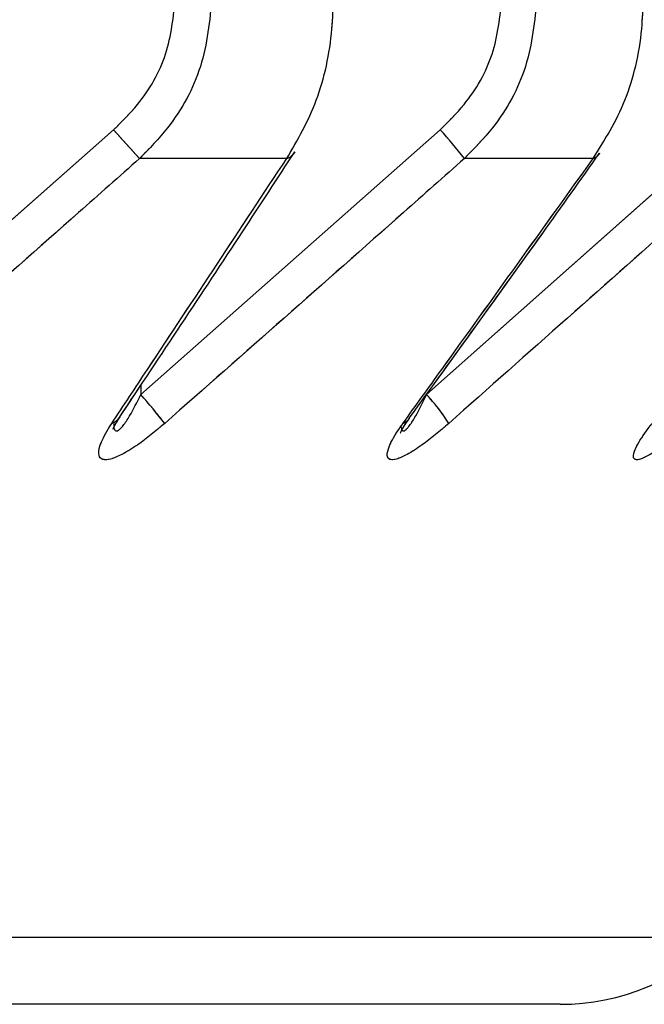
# Model space of a CAD drawing. Header units: inches. Extents: x 0.1 to 16.9, y 0.1 to 10.9.
# Tile 125 of 235: x 6.552439 to 6.552942, y 2.442658 to 2.443451. Entities that reach past the tile are written whole.
import ezdxf

# ---------------------------------------------------------------- set-up
doc = ezdxf.new("R2010")
doc.units = ezdxf.units.IN
doc.header["$MEASUREMENT"] = 0
doc.linetypes.add('PHANTOM', pattern=[0.49999999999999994, 0.25, -0.05, 0.05, -0.05, 0.05, -0.05])

msp = doc.modelspace()

# ---------------------------------------------------------------- linework, layer by layer
at = {"color": 7, "linetype": 'Continuous', "lineweight": 25}
for p, q in [((6.552273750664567, 2.443149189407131), (6.552515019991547, 2.443362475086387)), ((6.552536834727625, 2.443149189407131), (6.552777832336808, 2.443362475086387)), ((6.552766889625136, 2.443149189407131), (6.553006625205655, 2.443362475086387)), ((6.552654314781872, 2.443339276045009), (6.552535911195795, 2.443339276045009)), ((6.552900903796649, 2.443339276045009), (6.552797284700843, 2.443339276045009)), ((6.552536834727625, 2.443156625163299), (6.552536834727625, 2.443149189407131)), ((6.553004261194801, 2.44271199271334), (6.535993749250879, 2.44271199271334)), ((6.552874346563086, 2.442658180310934), (6.536123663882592, 2.442658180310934))]:
    msp.add_line(p, q, dxfattribs=at)
at = {"color": 7, "linetype": 'PHANTOM', "lineweight": 18}
for p, q in [((6.552273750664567, 2.443149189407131), (6.552515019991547, 2.443362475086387)), ((6.552273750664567, 2.443149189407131), (6.552515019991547, 2.443362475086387)), ((6.552273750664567, 2.443149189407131), (6.552515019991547, 2.443362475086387)), ((6.552536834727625, 2.443149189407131), (6.552777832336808, 2.443362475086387)), ((6.552536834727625, 2.443149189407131), (6.552777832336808, 2.443362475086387)), ((6.552536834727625, 2.443149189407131), (6.552777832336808, 2.443362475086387)), ((6.552766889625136, 2.443149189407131), (6.553006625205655, 2.443362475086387)), ((6.552766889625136, 2.443149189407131), (6.553006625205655, 2.443362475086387)), ((6.552766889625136, 2.443149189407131), (6.553006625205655, 2.443362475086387)), ((6.552654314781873, 2.443339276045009), (6.552535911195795, 2.443339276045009)), ((6.552654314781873, 2.443339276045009), (6.552535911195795, 2.443339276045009)), ((6.552654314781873, 2.443339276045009), (6.552535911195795, 2.443339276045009)), ((6.552900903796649, 2.443339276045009), (6.552797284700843, 2.443339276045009)), ((6.552900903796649, 2.443339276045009), (6.552797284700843, 2.443339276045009)), ((6.552900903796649, 2.443339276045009), (6.552797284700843, 2.443339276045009)), ((6.552536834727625, 2.443156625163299), (6.552536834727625, 2.443149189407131)), ((6.552536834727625, 2.443156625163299), (6.552536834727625, 2.443149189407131)), ((6.552536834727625, 2.443156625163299), (6.552536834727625, 2.443149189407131)), ((6.553004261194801, 2.44271199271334), (6.53599374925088, 2.44271199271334)), ((6.553004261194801, 2.44271199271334), (6.53599374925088, 2.44271199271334)), ((6.553004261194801, 2.44271199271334), (6.53599374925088, 2.44271199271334)), ((6.552874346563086, 2.442658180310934), (6.536123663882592, 2.442658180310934)), ((6.552874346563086, 2.442658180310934), (6.536123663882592, 2.442658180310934)), ((6.552874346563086, 2.442658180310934), (6.536123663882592, 2.442658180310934))]:
    msp.add_line(p, q, dxfattribs=at)
at = {"color": 7, "linetype": 'Continuous', "lineweight": 25}
for centre, radius, start, end in [((6.553584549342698, 2.444304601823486), 0.001425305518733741, 221.3761718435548, 222.6311755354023), ((6.55249915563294, 2.443109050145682), 0.0003766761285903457, 37.67660002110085, 42.28297254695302), ((6.552649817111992, 2.443352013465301), 1.350817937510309e-05, 289.4484734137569, 326.4802415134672), ((6.552896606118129, 2.443350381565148), 1.19080904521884e-05, 291.155729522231, 324.6758153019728), ((6.552254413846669, 2.44289422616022), 0.0003804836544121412, 37.52666028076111, 42.07501664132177), ((6.552657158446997, 2.44304641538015), 0.0001503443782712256, 31.95714051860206, 43.12487851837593), ((6.552508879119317, 2.443138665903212), 1.350613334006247e-05, 290.1984574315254, 325.9804631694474), ((6.552743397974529, 2.443137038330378), 1.191266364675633e-05, 291.9648551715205, 324.1222537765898), ((6.552874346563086, 2.442841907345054), 0.0001837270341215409, 270.0000000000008, 315.0000000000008)]:
    msp.add_arc(centre, radius, start, end, dxfattribs=at)
at = {"color": 7, "linetype": 'PHANTOM', "lineweight": 18}
for centre, radius, start, end in [((6.553584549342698, 2.444304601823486), 0.001425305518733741, 221.3761718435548, 222.6311755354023), ((6.553584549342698, 2.444304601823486), 0.001425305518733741, 221.3761718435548, 222.6311755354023), ((6.553584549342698, 2.444304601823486), 0.001425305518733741, 221.3761718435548, 222.6311755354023), ((6.55249915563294, 2.443109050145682), 0.0003766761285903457, 37.67660002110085, 42.28297254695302), ((6.55249915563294, 2.443109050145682), 0.0003766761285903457, 37.67660002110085, 42.28297254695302), ((6.55249915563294, 2.443109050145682), 0.0003766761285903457, 37.67660002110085, 42.28297254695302), ((6.552649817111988, 2.443352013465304), 1.350817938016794e-05, 289.4484734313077, 326.4802415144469), ((6.552649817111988, 2.443352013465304), 1.350817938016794e-05, 289.4484734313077, 326.4802415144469), ((6.552649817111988, 2.443352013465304), 1.350817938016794e-05, 289.4484734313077, 326.4802415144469), ((6.552896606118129, 2.443350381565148), 1.19080904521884e-05, 291.155729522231, 324.6758153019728), ((6.552896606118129, 2.443350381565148), 1.19080904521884e-05, 291.155729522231, 324.6758153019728), ((6.552896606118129, 2.443350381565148), 1.19080904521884e-05, 291.155729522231, 324.6758153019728), ((6.552254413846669, 2.44289422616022), 0.0003804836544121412, 37.52666028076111, 42.07501664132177), ((6.552254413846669, 2.44289422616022), 0.0003804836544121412, 37.52666028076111, 42.07501664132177), ((6.552254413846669, 2.44289422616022), 0.0003804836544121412, 37.52666028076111, 42.07501664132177), ((6.552657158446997, 2.44304641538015), 0.0001503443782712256, 31.95714051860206, 43.12487851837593), ((6.552657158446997, 2.44304641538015), 0.0001503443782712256, 31.95714051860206, 43.12487851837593), ((6.552657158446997, 2.44304641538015), 0.0001503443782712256, 31.95714051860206, 43.12487851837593), ((6.552508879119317, 2.443138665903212), 1.350613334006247e-05, 290.1984574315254, 325.9804631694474), ((6.552508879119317, 2.443138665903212), 1.350613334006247e-05, 290.1984574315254, 325.9804631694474), ((6.552508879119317, 2.443138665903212), 1.350613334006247e-05, 290.1984574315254, 325.9804631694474), ((6.552743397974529, 2.443137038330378), 1.191266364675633e-05, 291.9648551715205, 324.1222537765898), ((6.552743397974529, 2.443137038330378), 1.191266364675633e-05, 291.9648551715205, 324.1222537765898), ((6.552743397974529, 2.443137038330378), 1.191266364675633e-05, 291.9648551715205, 324.1222537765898), ((6.552874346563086, 2.442841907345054), 0.0001837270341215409, 270.0000000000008, 315.0000000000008), ((6.552874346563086, 2.442841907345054), 0.0001837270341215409, 270.0000000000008, 315.0000000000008), ((6.552874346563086, 2.442841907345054), 0.0001837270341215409, 270.0000000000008, 315.0000000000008)]:
    msp.add_arc(centre, radius, start, end, dxfattribs=at)
at = {"color": 7, "linetype": 'Continuous', "lineweight": 25}
for points, knots in [([(6.552515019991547, 2.443362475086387), (6.552521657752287, 2.443369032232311), (6.552539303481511, 2.443386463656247), (6.55255998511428, 2.443422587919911), (6.552563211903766, 2.443453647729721), (6.552564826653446, 2.443469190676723)], [0, 0, 0, 0, 0.2315050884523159, 0.6154298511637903, 1, 1, 1, 1]), ([(6.552594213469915, 2.443469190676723), (6.552592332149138, 2.443450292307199), (6.552588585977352, 2.44341266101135), (6.552564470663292, 2.4433686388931), (6.552543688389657, 2.443347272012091), (6.552535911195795, 2.443339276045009)], [0, 0, 0, 0, 0.3869935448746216, 0.7705992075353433, 1, 1, 1, 1]), ([(6.552654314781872, 2.443339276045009), (6.552662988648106, 2.443354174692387), (6.552680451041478, 2.443384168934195), (6.552690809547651, 2.443431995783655), (6.552691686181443, 2.443460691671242), (6.552691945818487, 2.443469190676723)], [0, 0, 0, 0, 0.4099050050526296, 0.8252285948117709, 1, 1, 1, 1]), ([(6.552777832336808, 2.443362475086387), (6.552784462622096, 2.443369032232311), (6.552802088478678, 2.443386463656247), (6.552822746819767, 2.443422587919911), (6.552825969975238, 2.443453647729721), (6.552827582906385, 2.443469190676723)], [0, 0, 0, 0, 0.2315050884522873, 0.6154298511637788, 1, 1, 1, 1]), ([(6.55285580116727, 2.443469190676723), (6.552853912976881, 2.4434502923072), (6.552850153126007, 2.44341266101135), (6.552825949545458, 2.443368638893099), (6.552805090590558, 2.443347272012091), (6.552797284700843, 2.443339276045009)], [0, 0, 0, 0, 0.3869935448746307, 0.7705992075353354, 1, 1, 1, 1]), ([(6.552900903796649, 2.443339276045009), (6.552910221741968, 2.443354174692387), (6.552928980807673, 2.443384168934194), (6.552940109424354, 2.443431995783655), (6.552941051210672, 2.443460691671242), (6.552941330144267, 2.443469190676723)], [0, 0, 0, 0, 0.4099050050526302, 0.8252285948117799, 1, 1, 1, 1]), ([(6.552535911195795, 2.443339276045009), (6.552519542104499, 2.443324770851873), (6.552439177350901, 2.443253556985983), (6.552358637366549, 2.443182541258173), (6.55229450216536, 2.443125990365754)], [0, 0, 0, 0, 0.2036849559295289, 1, 1, 1, 1]), ([(6.552513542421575, 2.443125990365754), (6.55252311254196, 2.443140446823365), (6.552570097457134, 2.443211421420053), (6.552616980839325, 2.443282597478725), (6.552654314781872, 2.443339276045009)], [0, 0, 0, 0, 0.2036849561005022, 1, 1, 1, 1]), ([(6.552519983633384, 2.443131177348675), (6.55255297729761, 2.443180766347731), (6.552600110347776, 2.443251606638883), (6.552646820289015, 2.44332325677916), (6.552660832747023, 2.443344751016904)], [0, 0, 0, 0, 0.7000112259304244, 1, 1, 1, 1]), ([(6.552797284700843, 2.443339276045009), (6.552780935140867, 2.443324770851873), (6.552700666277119, 2.443253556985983), (6.552620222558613, 2.443182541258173), (6.552556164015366, 2.443125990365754)], [0, 0, 0, 0, 0.203684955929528, 1, 1, 1, 1]), ([(6.552747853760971, 2.443125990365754), (6.552758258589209, 2.443140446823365), (6.552809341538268, 2.443211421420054), (6.552860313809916, 2.443282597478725), (6.552900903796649, 2.443339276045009)], [0, 0, 0, 0, 0.2036849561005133, 1, 1, 1, 1]), ([(6.552752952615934, 2.443130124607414), (6.5527888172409, 2.443179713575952), (6.552840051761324, 2.44325055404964), (6.552890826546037, 2.44332220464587), (6.552906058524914, 2.443343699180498)], [0, 0, 0, 0, 0.7000089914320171, 1, 1, 1, 1]), ([(6.55302455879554, 2.443339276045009), (6.553008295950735, 2.443324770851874), (6.552928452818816, 2.443253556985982), (6.552848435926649, 2.443182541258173), (6.552784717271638, 2.443125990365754)], [0, 0, 0, 0, 0.203684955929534, 1, 1, 1, 1]), ([(6.552515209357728, 2.44312581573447), (6.552515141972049, 2.443124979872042), (6.55251499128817, 2.443123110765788), (6.552515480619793, 2.443121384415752), (6.55251625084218, 2.443120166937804), (6.552517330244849, 2.443119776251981), (6.552518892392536, 2.443120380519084), (6.552520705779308, 2.443121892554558), (6.552523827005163, 2.443125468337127), (6.552529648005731, 2.443134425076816), (6.552533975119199, 2.443143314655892), (6.552536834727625, 2.443149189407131)], [0, 0, 0, 0, 0.0608791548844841, 0.1361343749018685, 0.1801279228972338, 0.2399611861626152, 0.2970881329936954, 0.3594277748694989, 0.4298030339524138, 0.623180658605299, 1, 1, 1, 1]), ([(6.552747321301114, 2.443120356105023), (6.552747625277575, 2.443120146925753), (6.552748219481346, 2.443119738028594), (6.552749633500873, 2.443120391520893), (6.552751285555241, 2.443121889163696), (6.552754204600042, 2.443125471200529), (6.552759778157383, 2.443134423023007), (6.552764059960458, 2.443143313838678), (6.552766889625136, 2.443149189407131)], [0, 0, 0, 0, 0.07297877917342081, 0.1426566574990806, 0.2186924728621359, 0.304529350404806, 0.5403925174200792, 1, 1, 1, 1]), ([(6.552556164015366, 2.443125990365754), (6.552548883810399, 2.443119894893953), (6.552537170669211, 2.443110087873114), (6.552522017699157, 2.443100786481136), (6.552512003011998, 2.443096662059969), (6.552505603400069, 2.44309653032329), (6.552502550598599, 2.443100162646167), (6.55250357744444, 2.443108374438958), (6.552508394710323, 2.443118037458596), (6.552512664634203, 2.443124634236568), (6.552513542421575, 2.443125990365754)], [0, 0, 0, 0, 0.2086143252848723, 0.3356401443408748, 0.4424206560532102, 0.549660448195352, 0.6478447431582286, 0.7774633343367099, 0.9542521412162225, 1, 1, 1, 1]), ([(6.552514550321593, 2.443121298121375), (6.552514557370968, 2.443121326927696), (6.552514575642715, 2.443121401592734), (6.552515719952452, 2.44312393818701), (6.552517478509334, 2.443127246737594), (6.552519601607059, 2.443130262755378), (6.552520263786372, 2.443131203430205)], [0, 0, 0, 0, 0.1639027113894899, 0.4248304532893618, 0.8206086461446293, 0.9999999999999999, 0.9999999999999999, 0.9999999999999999, 0.9999999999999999]), ([(6.552784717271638, 2.443125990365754), (6.552777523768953, 2.443119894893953), (6.552765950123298, 2.443110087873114), (6.552751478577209, 2.443100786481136), (6.552742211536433, 2.443096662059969), (6.552736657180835, 2.44309653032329), (6.552734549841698, 2.443100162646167), (6.552736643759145, 2.443108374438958), (6.552742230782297, 2.443118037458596), (6.552746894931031, 2.443124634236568), (6.552747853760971, 2.443125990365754)], [0, 0, 0, 0, 0.2086143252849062, 0.3356401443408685, 0.4424206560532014, 0.549660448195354, 0.647844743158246, 0.7774633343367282, 0.9542521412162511, 1, 1, 1, 1]), ([(6.552745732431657, 2.443118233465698), (6.552745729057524, 2.443118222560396), (6.552745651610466, 2.443117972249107), (6.552746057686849, 2.443119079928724), (6.552747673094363, 2.443121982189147), (6.552750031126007, 2.443125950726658), (6.552752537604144, 2.443129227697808), (6.552753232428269, 2.443130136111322)], [0, 0, 0, 0, 0.008821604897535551, 0.202483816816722, 0.4558167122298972, 0.849146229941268, 1, 1, 1, 1]), ([(6.552979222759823, 2.443125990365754), (6.552972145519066, 2.443119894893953), (6.552960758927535, 2.443110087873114), (6.552947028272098, 2.443100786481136), (6.552938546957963, 2.443096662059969), (6.552933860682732, 2.44309653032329), (6.55293270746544, 2.443100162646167), (6.552935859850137, 2.443108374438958), (6.552942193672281, 2.443118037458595), (6.552947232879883, 2.443124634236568), (6.552948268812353, 2.443125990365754)], [0, 0, 0, 0, 0.2086143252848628, 0.3356401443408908, 0.442420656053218, 0.5496604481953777, 0.6478447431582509, 0.7774633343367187, 0.9542521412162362, 1, 1, 1, 1])]:
    msp.add_open_spline(points, degree=3, knots=knots, dxfattribs=at)
at = {"color": 7, "linetype": 'PHANTOM', "lineweight": 18}
for points, knots in [([(6.552515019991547, 2.443362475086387), (6.552521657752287, 2.443369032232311), (6.552539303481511, 2.443386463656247), (6.55255998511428, 2.443422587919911), (6.552563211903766, 2.443453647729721), (6.552564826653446, 2.443469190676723)], [0, 0, 0, 0, 0.2315050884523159, 0.6154298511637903, 1, 1, 1, 1]), ([(6.552515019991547, 2.443362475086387), (6.552521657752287, 2.443369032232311), (6.552539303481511, 2.443386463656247), (6.55255998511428, 2.443422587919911), (6.552563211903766, 2.443453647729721), (6.552564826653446, 2.443469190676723)], [0, 0, 0, 0, 0.2315050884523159, 0.6154298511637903, 1, 1, 1, 1]), ([(6.552515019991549, 2.443362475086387), (6.552521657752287, 2.443369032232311), (6.552539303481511, 2.443386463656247), (6.55255998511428, 2.443422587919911), (6.552563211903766, 2.443453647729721), (6.552564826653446, 2.443469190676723)], [0, 0, 0, 0, 0.2315050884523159, 0.6154298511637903, 1, 1, 1, 1]), ([(6.552594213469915, 2.443469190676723), (6.552592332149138, 2.443450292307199), (6.552588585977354, 2.44341266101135), (6.552564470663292, 2.4433686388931), (6.552543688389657, 2.443347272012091), (6.552535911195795, 2.443339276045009)], [0, 0, 0, 0, 0.3869935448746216, 0.7705992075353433, 1, 1, 1, 1]), ([(6.552594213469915, 2.443469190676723), (6.552592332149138, 2.443450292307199), (6.552588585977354, 2.44341266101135), (6.552564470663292, 2.4433686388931), (6.552543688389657, 2.443347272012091), (6.552535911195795, 2.443339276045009)], [0, 0, 0, 0, 0.3869935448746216, 0.7705992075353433, 1, 1, 1, 1]), ([(6.552594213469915, 2.443469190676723), (6.552592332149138, 2.443450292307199), (6.552588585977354, 2.44341266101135), (6.552564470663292, 2.4433686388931), (6.552543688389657, 2.443347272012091), (6.552535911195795, 2.443339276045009)], [0, 0, 0, 0, 0.3869935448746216, 0.7705992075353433, 1, 1, 1, 1]), ([(6.552654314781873, 2.443339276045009), (6.552662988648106, 2.443354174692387), (6.552680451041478, 2.443384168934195), (6.552690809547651, 2.443431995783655), (6.552691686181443, 2.443460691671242), (6.552691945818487, 2.443469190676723)], [0, 0, 0, 0, 0.4099050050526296, 0.8252285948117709, 1, 1, 1, 1]), ([(6.552654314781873, 2.443339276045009), (6.552662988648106, 2.443354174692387), (6.552680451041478, 2.443384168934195), (6.552690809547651, 2.443431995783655), (6.552691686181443, 2.443460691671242), (6.552691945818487, 2.443469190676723)], [0, 0, 0, 0, 0.4099050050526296, 0.8252285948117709, 1, 1, 1, 1]), ([(6.552654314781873, 2.443339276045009), (6.552662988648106, 2.443354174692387), (6.552680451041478, 2.443384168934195), (6.552690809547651, 2.443431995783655), (6.552691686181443, 2.443460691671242), (6.552691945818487, 2.443469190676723)], [0, 0, 0, 0, 0.4099050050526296, 0.8252285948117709, 1, 1, 1, 1]), ([(6.552777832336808, 2.443362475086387), (6.552784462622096, 2.443369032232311), (6.552802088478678, 2.443386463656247), (6.552822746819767, 2.443422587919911), (6.552825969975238, 2.443453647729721), (6.552827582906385, 2.443469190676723)], [0, 0, 0, 0, 0.2315050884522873, 0.6154298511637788, 1, 1, 1, 1]), ([(6.552777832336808, 2.443362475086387), (6.552784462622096, 2.443369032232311), (6.552802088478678, 2.443386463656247), (6.552822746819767, 2.443422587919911), (6.552825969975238, 2.443453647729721), (6.552827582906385, 2.443469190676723)], [0, 0, 0, 0, 0.2315050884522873, 0.6154298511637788, 1, 1, 1, 1]), ([(6.552777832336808, 2.443362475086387), (6.552784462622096, 2.443369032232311), (6.552802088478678, 2.443386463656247), (6.552822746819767, 2.443422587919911), (6.552825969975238, 2.443453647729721), (6.552827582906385, 2.443469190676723)], [0, 0, 0, 0, 0.2315050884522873, 0.6154298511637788, 1, 1, 1, 1]), ([(6.55285580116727, 2.443469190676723), (6.552853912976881, 2.4434502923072), (6.552850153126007, 2.44341266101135), (6.552825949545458, 2.443368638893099), (6.552805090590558, 2.443347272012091), (6.552797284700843, 2.443339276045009)], [0, 0, 0, 0, 0.3869935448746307, 0.7705992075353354, 1, 1, 1, 1]), ([(6.55285580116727, 2.443469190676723), (6.552853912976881, 2.4434502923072), (6.552850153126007, 2.44341266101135), (6.552825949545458, 2.443368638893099), (6.552805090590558, 2.443347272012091), (6.552797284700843, 2.443339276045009)], [0, 0, 0, 0, 0.3869935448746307, 0.7705992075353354, 1, 1, 1, 1]), ([(6.55285580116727, 2.443469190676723), (6.552853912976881, 2.4434502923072), (6.552850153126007, 2.44341266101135), (6.552825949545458, 2.443368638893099), (6.552805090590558, 2.443347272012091), (6.552797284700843, 2.443339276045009)], [0, 0, 0, 0, 0.3869935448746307, 0.7705992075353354, 1, 1, 1, 1]), ([(6.552900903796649, 2.443339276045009), (6.552910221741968, 2.443354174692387), (6.552928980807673, 2.443384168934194), (6.552940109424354, 2.443431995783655), (6.552941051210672, 2.443460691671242), (6.552941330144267, 2.443469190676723)], [0, 0, 0, 0, 0.4099050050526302, 0.8252285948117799, 1, 1, 1, 1]), ([(6.552900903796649, 2.443339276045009), (6.552910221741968, 2.443354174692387), (6.552928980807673, 2.443384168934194), (6.552940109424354, 2.443431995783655), (6.552941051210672, 2.443460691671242), (6.552941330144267, 2.443469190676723)], [0, 0, 0, 0, 0.4099050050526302, 0.8252285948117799, 1, 1, 1, 1]), ([(6.552900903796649, 2.443339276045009), (6.552910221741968, 2.443354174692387), (6.552928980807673, 2.443384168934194), (6.552940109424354, 2.443431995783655), (6.552941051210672, 2.443460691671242), (6.552941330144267, 2.443469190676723)], [0, 0, 0, 0, 0.4099050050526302, 0.8252285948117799, 1, 1, 1, 1]), ([(6.552535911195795, 2.443339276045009), (6.552519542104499, 2.443324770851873), (6.552439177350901, 2.443253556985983), (6.552358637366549, 2.443182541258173), (6.55229450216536, 2.443125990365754)], [0, 0, 0, 0, 0.2036849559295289, 1, 1, 1, 1]), ([(6.552535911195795, 2.443339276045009), (6.552519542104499, 2.443324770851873), (6.552439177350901, 2.443253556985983), (6.552358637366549, 2.443182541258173), (6.55229450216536, 2.443125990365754)], [0, 0, 0, 0, 0.2036849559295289, 1, 1, 1, 1]), ([(6.552535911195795, 2.443339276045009), (6.552519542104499, 2.443324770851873), (6.552439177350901, 2.443253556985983), (6.552358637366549, 2.443182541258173), (6.55229450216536, 2.443125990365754)], [0, 0, 0, 0, 0.2036849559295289, 1, 1, 1, 1]), ([(6.552513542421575, 2.443125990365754), (6.55252311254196, 2.443140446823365), (6.552570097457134, 2.443211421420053), (6.552616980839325, 2.443282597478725), (6.552654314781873, 2.443339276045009)], [0, 0, 0, 0, 0.2036849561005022, 1, 1, 1, 1]), ([(6.552513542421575, 2.443125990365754), (6.55252311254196, 2.443140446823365), (6.552570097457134, 2.443211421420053), (6.552616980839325, 2.443282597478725), (6.552654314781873, 2.443339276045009)], [0, 0, 0, 0, 0.2036849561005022, 1, 1, 1, 1]), ([(6.552513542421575, 2.443125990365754), (6.55252311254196, 2.443140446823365), (6.552570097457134, 2.443211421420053), (6.552616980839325, 2.443282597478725), (6.552654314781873, 2.443339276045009)], [0, 0, 0, 0, 0.2036849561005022, 1, 1, 1, 1]), ([(6.552519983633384, 2.443131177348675), (6.55255297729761, 2.443180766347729), (6.552600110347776, 2.443251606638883), (6.552646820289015, 2.44332325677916), (6.552660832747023, 2.443344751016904)], [0, 0, 0, 0, 0.700011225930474, 1, 1, 1, 1]), ([(6.552519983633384, 2.443131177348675), (6.55255297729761, 2.443180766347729), (6.552600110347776, 2.443251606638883), (6.552646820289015, 2.44332325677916), (6.552660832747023, 2.443344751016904)], [0, 0, 0, 0, 0.700011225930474, 1, 1, 1, 1]), ([(6.552519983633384, 2.443131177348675), (6.55255297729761, 2.443180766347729), (6.552600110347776, 2.443251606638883), (6.552646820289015, 2.44332325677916), (6.552660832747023, 2.443344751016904)], [0, 0, 0, 0, 0.700011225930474, 1, 1, 1, 1]), ([(6.552797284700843, 2.443339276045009), (6.552780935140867, 2.443324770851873), (6.552700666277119, 2.443253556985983), (6.552620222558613, 2.443182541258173), (6.552556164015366, 2.443125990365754)], [0, 0, 0, 0, 0.203684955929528, 1, 1, 1, 1]), ([(6.552797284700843, 2.443339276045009), (6.552780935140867, 2.443324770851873), (6.552700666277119, 2.443253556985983), (6.552620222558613, 2.443182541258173), (6.552556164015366, 2.443125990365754)], [0, 0, 0, 0, 0.203684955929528, 1, 1, 1, 1]), ([(6.552797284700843, 2.443339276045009), (6.552780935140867, 2.443324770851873), (6.552700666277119, 2.443253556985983), (6.552620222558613, 2.443182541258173), (6.552556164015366, 2.443125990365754)], [0, 0, 0, 0, 0.203684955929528, 1, 1, 1, 1]), ([(6.552747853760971, 2.443125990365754), (6.552758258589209, 2.443140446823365), (6.552809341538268, 2.443211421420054), (6.552860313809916, 2.443282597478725), (6.552900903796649, 2.443339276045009)], [0, 0, 0, 0, 0.2036849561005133, 1, 1, 1, 1]), ([(6.552747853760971, 2.443125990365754), (6.552758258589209, 2.443140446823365), (6.552809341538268, 2.443211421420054), (6.552860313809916, 2.443282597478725), (6.552900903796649, 2.443339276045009)], [0, 0, 0, 0, 0.2036849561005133, 1, 1, 1, 1]), ([(6.552747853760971, 2.443125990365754), (6.552758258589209, 2.443140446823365), (6.552809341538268, 2.443211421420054), (6.552860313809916, 2.443282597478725), (6.552900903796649, 2.443339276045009)], [0, 0, 0, 0, 0.2036849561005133, 1, 1, 1, 1]), ([(6.552752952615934, 2.443130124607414), (6.5527888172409, 2.443179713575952), (6.552840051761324, 2.44325055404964), (6.552890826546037, 2.44332220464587), (6.552906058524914, 2.443343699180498)], [0, 0, 0, 0, 0.7000089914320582, 1, 1, 1, 1]), ([(6.552752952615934, 2.443130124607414), (6.5527888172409, 2.443179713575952), (6.552840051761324, 2.44325055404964), (6.552890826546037, 2.44332220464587), (6.552906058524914, 2.443343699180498)], [0, 0, 0, 0, 0.7000089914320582, 1, 1, 1, 1]), ([(6.552752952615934, 2.443130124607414), (6.5527888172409, 2.443179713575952), (6.552840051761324, 2.443250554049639), (6.552890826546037, 2.44332220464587), (6.552906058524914, 2.443343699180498)], [0, 0, 0, 0, 0.7000089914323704, 1, 1, 1, 1]), ([(6.553024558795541, 2.443339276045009), (6.553008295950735, 2.443324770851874), (6.552928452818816, 2.443253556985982), (6.552848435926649, 2.443182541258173), (6.552784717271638, 2.443125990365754)], [0, 0, 0, 0, 0.203684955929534, 1, 1, 1, 1]), ([(6.553024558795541, 2.443339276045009), (6.553008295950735, 2.443324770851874), (6.552928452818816, 2.443253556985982), (6.552848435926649, 2.443182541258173), (6.552784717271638, 2.443125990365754)], [0, 0, 0, 0, 0.203684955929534, 1, 1, 1, 1]), ([(6.553024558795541, 2.443339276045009), (6.553008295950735, 2.443324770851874), (6.552928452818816, 2.443253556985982), (6.552848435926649, 2.443182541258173), (6.552784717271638, 2.443125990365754)], [0, 0, 0, 0, 0.203684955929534, 1, 1, 1, 1]), ([(6.552515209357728, 2.44312581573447), (6.552515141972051, 2.443124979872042), (6.55251499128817, 2.443123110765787), (6.552515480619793, 2.443121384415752), (6.55251625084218, 2.443120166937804), (6.552517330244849, 2.443119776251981), (6.552518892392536, 2.443120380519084), (6.552520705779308, 2.443121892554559), (6.552523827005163, 2.443125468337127), (6.552529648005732, 2.443134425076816), (6.552533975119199, 2.443143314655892), (6.552536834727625, 2.443149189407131)], [0, 0, 0, 0, 0.06087915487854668, 0.1361343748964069, 0.1801279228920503, 0.23996118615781, 0.2970881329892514, 0.359427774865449, 0.4298030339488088, 0.6231806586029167, 1, 1, 1, 1]), ([(6.552515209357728, 2.44312581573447), (6.552515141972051, 2.443124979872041), (6.55251499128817, 2.443123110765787), (6.552515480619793, 2.443121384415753), (6.55251625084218, 2.443120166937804), (6.552517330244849, 2.443119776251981), (6.552518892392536, 2.443120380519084), (6.552520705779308, 2.443121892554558), (6.552523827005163, 2.443125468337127), (6.552529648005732, 2.443134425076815), (6.552533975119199, 2.443143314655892), (6.552536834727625, 2.443149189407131)], [0, 0, 0, 0, 0.06087915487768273, 0.1361343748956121, 0.1801279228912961, 0.2399611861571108, 0.2970881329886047, 0.3594277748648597, 0.4298030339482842, 0.62318065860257, 0.9999999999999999, 0.9999999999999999, 0.9999999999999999, 0.9999999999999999]), ([(6.552515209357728, 2.44312581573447), (6.552515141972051, 2.443124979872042), (6.55251499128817, 2.443123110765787), (6.552515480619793, 2.443121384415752), (6.55251625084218, 2.443120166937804), (6.552517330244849, 2.443119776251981), (6.552518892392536, 2.443120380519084), (6.552520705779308, 2.443121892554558), (6.552523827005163, 2.443125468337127), (6.552529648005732, 2.443134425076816), (6.552533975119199, 2.443143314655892), (6.552536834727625, 2.443149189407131)], [0, 0, 0, 0, 0.06087915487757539, 0.1361343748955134, 0.1801279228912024, 0.239961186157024, 0.2970881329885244, 0.3594277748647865, 0.4298030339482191, 0.6231806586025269, 1, 1, 1, 1]), ([(6.552746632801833, 2.44312437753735), (6.552746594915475, 2.44312405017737), (6.552746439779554, 2.443122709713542), (6.552746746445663, 2.443121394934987), (6.552747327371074, 2.443120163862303), (6.552748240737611, 2.443119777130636), (6.552749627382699, 2.443120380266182), (6.55275128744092, 2.443121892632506), (6.552754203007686, 2.443125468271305), (6.552759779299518, 2.443134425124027), (6.552764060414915, 2.443143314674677), (6.552766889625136, 2.443149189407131)], [0, 0, 0, 0, 0.02523972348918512, 0.1033508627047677, 0.1490139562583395, 0.2111178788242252, 0.2704127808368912, 0.335118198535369, 0.4081641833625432, 0.6088804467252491, 1, 1, 1, 1]), ([(6.552747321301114, 2.443120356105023), (6.552747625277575, 2.443120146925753), (6.552748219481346, 2.443119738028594), (6.552749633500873, 2.443120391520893), (6.552751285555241, 2.443121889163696), (6.552754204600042, 2.443125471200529), (6.552759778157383, 2.443134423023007), (6.552764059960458, 2.443143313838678), (6.552766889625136, 2.443149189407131)], [0, 0, 0, 0, 0.07297877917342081, 0.1426566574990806, 0.2186924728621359, 0.304529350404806, 0.5403925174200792, 1, 1, 1, 1]), ([(6.552747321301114, 2.443120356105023), (6.552747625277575, 2.443120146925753), (6.552748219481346, 2.443119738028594), (6.552749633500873, 2.443120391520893), (6.552751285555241, 2.443121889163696), (6.552754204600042, 2.443125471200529), (6.552759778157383, 2.443134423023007), (6.552764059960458, 2.443143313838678), (6.552766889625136, 2.443149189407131)], [0, 0, 0, 0, 0.07297877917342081, 0.1426566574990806, 0.2186924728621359, 0.304529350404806, 0.5403925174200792, 1, 1, 1, 1]), ([(6.552556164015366, 2.443125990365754), (6.552548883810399, 2.443119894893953), (6.552537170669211, 2.443110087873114), (6.552522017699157, 2.443100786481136), (6.552512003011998, 2.443096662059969), (6.552505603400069, 2.44309653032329), (6.552502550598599, 2.443100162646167), (6.55250357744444, 2.443108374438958), (6.552508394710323, 2.443118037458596), (6.552512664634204, 2.443124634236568), (6.552513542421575, 2.443125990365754)], [0, 0, 0, 0, 0.2086143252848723, 0.3356401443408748, 0.4424206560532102, 0.549660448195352, 0.6478447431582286, 0.7774633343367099, 0.9542521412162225, 1, 1, 1, 1]), ([(6.552556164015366, 2.443125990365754), (6.552548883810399, 2.443119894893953), (6.552537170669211, 2.443110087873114), (6.552522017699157, 2.443100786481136), (6.552512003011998, 2.443096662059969), (6.552505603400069, 2.44309653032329), (6.552502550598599, 2.443100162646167), (6.55250357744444, 2.443108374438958), (6.552508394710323, 2.443118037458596), (6.552512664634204, 2.443124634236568), (6.552513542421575, 2.443125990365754)], [0, 0, 0, 0, 0.2086143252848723, 0.3356401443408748, 0.4424206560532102, 0.549660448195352, 0.6478447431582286, 0.7774633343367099, 0.9542521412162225, 1, 1, 1, 1]), ([(6.552556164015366, 2.443125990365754), (6.552548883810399, 2.443119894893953), (6.552537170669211, 2.443110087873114), (6.552522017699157, 2.443100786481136), (6.552512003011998, 2.443096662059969), (6.552505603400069, 2.44309653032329), (6.552502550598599, 2.443100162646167), (6.55250357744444, 2.443108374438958), (6.552508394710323, 2.443118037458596), (6.552512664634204, 2.443124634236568), (6.552513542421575, 2.443125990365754)], [0, 0, 0, 0, 0.2086143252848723, 0.3356401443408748, 0.4424206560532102, 0.549660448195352, 0.6478447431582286, 0.7774633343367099, 0.9542521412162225, 1, 1, 1, 1]), ([(6.552514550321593, 2.443121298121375), (6.552514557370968, 2.443121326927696), (6.552514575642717, 2.443121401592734), (6.552515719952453, 2.443123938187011), (6.552517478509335, 2.443127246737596), (6.552519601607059, 2.443130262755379), (6.552520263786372, 2.443131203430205)], [0, 0, 0, 0, 0.1639027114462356, 0.4248304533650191, 0.8206086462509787, 1, 1, 1, 1]), ([(6.552514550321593, 2.443121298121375), (6.552514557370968, 2.443121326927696), (6.552514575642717, 2.443121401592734), (6.552515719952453, 2.443123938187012), (6.552517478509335, 2.443127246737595), (6.552519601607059, 2.44313026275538), (6.552520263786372, 2.443131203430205)], [0, 0, 0, 0, 0.1639027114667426, 0.4248304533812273, 0.8206086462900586, 1, 1, 1, 1]), ([(6.552514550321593, 2.443121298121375), (6.552514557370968, 2.443121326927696), (6.552514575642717, 2.443121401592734), (6.552515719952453, 2.443123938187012), (6.552517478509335, 2.443127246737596), (6.552519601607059, 2.44313026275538), (6.552520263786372, 2.443131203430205)], [0, 0, 0, 0, 0.1639027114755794, 0.4248304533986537, 0.8206086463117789, 1, 1, 1, 1]), ([(6.552784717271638, 2.443125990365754), (6.552777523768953, 2.443119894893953), (6.552765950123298, 2.443110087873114), (6.552751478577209, 2.443100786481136), (6.552742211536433, 2.443096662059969), (6.552736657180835, 2.44309653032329), (6.552734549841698, 2.443100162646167), (6.552736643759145, 2.443108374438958), (6.552742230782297, 2.443118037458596), (6.552746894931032, 2.443124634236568), (6.552747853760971, 2.443125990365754)], [0, 0, 0, 0, 0.2086143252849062, 0.3356401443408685, 0.4424206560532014, 0.549660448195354, 0.647844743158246, 0.7774633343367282, 0.9542521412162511, 1, 1, 1, 1]), ([(6.552784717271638, 2.443125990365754), (6.552777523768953, 2.443119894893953), (6.552765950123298, 2.443110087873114), (6.552751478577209, 2.443100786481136), (6.552742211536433, 2.443096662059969), (6.552736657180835, 2.44309653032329), (6.552734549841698, 2.443100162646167), (6.552736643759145, 2.443108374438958), (6.552742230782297, 2.443118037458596), (6.552746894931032, 2.443124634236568), (6.552747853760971, 2.443125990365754)], [0, 0, 0, 0, 0.2086143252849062, 0.3356401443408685, 0.4424206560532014, 0.549660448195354, 0.647844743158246, 0.7774633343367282, 0.9542521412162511, 1, 1, 1, 1]), ([(6.552784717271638, 2.443125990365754), (6.552777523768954, 2.443119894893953), (6.552765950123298, 2.443110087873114), (6.552751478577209, 2.443100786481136), (6.552742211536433, 2.443096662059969), (6.552736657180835, 2.44309653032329), (6.552734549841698, 2.443100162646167), (6.552736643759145, 2.443108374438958), (6.552742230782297, 2.443118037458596), (6.552746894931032, 2.443124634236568), (6.552747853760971, 2.443125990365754)], [0, 0, 0, 0, 0.2086143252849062, 0.3356401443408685, 0.4424206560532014, 0.549660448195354, 0.647844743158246, 0.7774633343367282, 0.9542521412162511, 1, 1, 1, 1]), ([(6.552745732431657, 2.443118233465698), (6.552745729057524, 2.443118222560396), (6.552745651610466, 2.443117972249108), (6.552746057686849, 2.443119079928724), (6.552747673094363, 2.443121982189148), (6.552750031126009, 2.443125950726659), (6.552752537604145, 2.443129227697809), (6.552753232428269, 2.443130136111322)], [0, 0, 0, 0, 0.008821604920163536, 0.2024838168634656, 0.4558167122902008, 0.8491462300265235, 1, 1, 1, 1]), ([(6.552745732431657, 2.443118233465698), (6.552745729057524, 2.443118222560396), (6.552745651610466, 2.443117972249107), (6.552746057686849, 2.443119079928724), (6.552747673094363, 2.443121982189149), (6.55275003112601, 2.44312595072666), (6.552752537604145, 2.443129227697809), (6.552753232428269, 2.443130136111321)], [0, 0, 0, 0, 0.00882160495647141, 0.2024838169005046, 0.455816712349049, 0.8491462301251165, 1, 1, 1, 1]), ([(6.552745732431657, 2.443118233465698), (6.552745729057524, 2.443118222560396), (6.552745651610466, 2.443117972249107), (6.552746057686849, 2.443119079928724), (6.552747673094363, 2.443121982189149), (6.552750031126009, 2.44312595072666), (6.552752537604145, 2.443129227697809), (6.552753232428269, 2.443130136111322)], [0, 0, 0, 0, 0.008821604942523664, 0.2024838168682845, 0.4558167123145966, 0.8491462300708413, 1, 1, 1, 1]), ([(6.552979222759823, 2.443125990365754), (6.552972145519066, 2.443119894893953), (6.552960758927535, 2.443110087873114), (6.552947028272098, 2.443100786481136), (6.552938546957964, 2.443096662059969), (6.552933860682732, 2.44309653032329), (6.55293270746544, 2.443100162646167), (6.552935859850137, 2.443108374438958), (6.552942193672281, 2.443118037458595), (6.552947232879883, 2.443124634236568), (6.552948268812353, 2.443125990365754)], [0, 0, 0, 0, 0.2086143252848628, 0.3356401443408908, 0.442420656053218, 0.5496604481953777, 0.6478447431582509, 0.7774633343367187, 0.9542521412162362, 1, 1, 1, 1]), ([(6.552979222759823, 2.443125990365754), (6.552972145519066, 2.443119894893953), (6.552960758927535, 2.443110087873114), (6.552947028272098, 2.443100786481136), (6.552938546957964, 2.443096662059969), (6.552933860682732, 2.44309653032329), (6.55293270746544, 2.443100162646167), (6.552935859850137, 2.443108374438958), (6.552942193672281, 2.443118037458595), (6.552947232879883, 2.443124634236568), (6.552948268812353, 2.443125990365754)], [0, 0, 0, 0, 0.2086143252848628, 0.3356401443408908, 0.442420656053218, 0.5496604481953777, 0.6478447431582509, 0.7774633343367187, 0.9542521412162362, 1, 1, 1, 1]), ([(6.552979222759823, 2.443125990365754), (6.552972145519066, 2.443119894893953), (6.552960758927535, 2.443110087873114), (6.552947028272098, 2.443100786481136), (6.552938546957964, 2.443096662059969), (6.552933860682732, 2.44309653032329), (6.55293270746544, 2.443100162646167), (6.552935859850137, 2.443108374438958), (6.552942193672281, 2.443118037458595), (6.552947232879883, 2.443124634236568), (6.552948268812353, 2.443125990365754)], [0, 0, 0, 0, 0.2086143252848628, 0.3356401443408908, 0.442420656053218, 0.5496604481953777, 0.6478447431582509, 0.7774633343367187, 0.9542521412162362, 1, 1, 1, 1])]:
    msp.add_open_spline(points, degree=3, knots=knots, dxfattribs=at)

doc.saveas('drawing.dxf')
